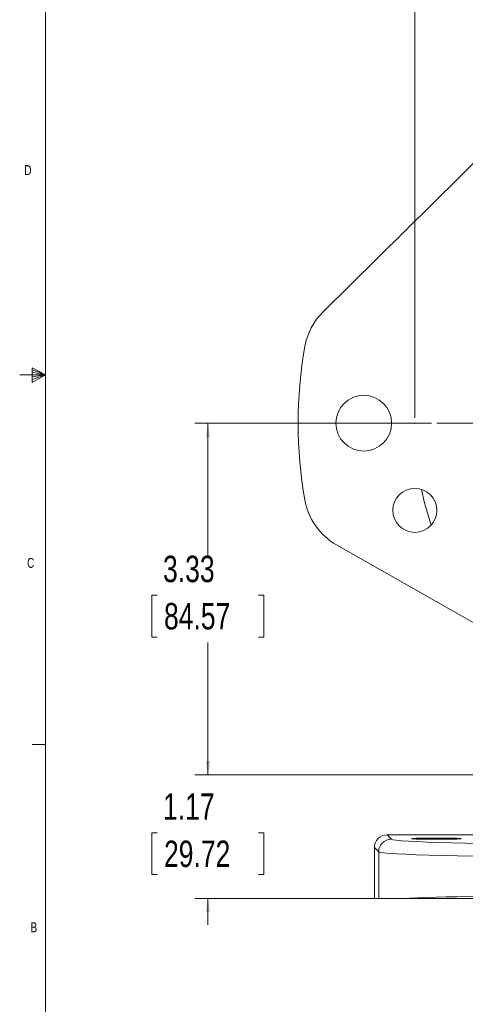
# Model space of a CAD drawing. Header units: inches. Extents: x 0.3 to 33.9, y 0.2 to 21.6.
# Tile 2 of 23: x 0.3 to 4.5, y 4.9 to 14.3. Entities that reach past the tile are written whole.
import ezdxf

# ---------------------------------------------------------------- set-up
doc = ezdxf.new("R2010")
doc.units = ezdxf.units.IN
doc.header["$MEASUREMENT"] = 0
doc.header["$PDSIZE"] = -1
doc.layers.add('SLD-0', color=7, linetype='Continuous', lineweight=15)
doc.styles.add('SLDTEXTSTYLE0', font='TXT', dxfattribs={"width": 0.75})
doc.dimstyles.new('SLDDIMSTYLE0', dxfattribs={"dimtxt": 0.25, "dimasz": 0.13, "dimexe": 0, "dimexo": 0.0625, "dimgap": 0.0625, "dimtad": 0, "dimtih": 1, "dimtoh": 1, "dimrnd": 1e-09, "dimzin": 12, "dimdsep": 46, "dimtxsty": 'SLDTEXTSTYLE0', "dimsah": 1, "dimcen": 0.09, "dimadec": 0, "dimazin": 3, "dimtfac": 1, "dimtofl": 0, "dimtmove": 0, "dimatfit": 3, "dimfxl": 1, "dimfrac": 2, "dimtolj": 1, "dimtzin": 12, "dimarcsym": 0})
doc.dimstyles.new('SLDDIMSTYLE1', dxfattribs={"dimtxt": 0.25, "dimasz": 0.13, "dimexe": 0, "dimexo": 0.0625, "dimgap": 0.0625, "dimtad": 0, "dimtih": 1, "dimtoh": 1, "dimrnd": 1e-09, "dimzin": 12, "dimdsep": 46, "dimtxsty": 'SLDTEXTSTYLE0', "dimsah": 1, "dimcen": 0.09, "dimadec": 0, "dimazin": 3, "dimtfac": 1, "dimtmove": 0, "dimatfit": 0, "dimfxl": 1, "dimfrac": 2, "dimtolj": 1, "dimtzin": 12, "dimarcsym": 0})

# ---------------------------------------------------------------- blocks, each defined once
blk = doc.blocks.new('_D')
at = {"layer": 'SLD-0'}
for p, q in [((4.017, 10.5016), (4.017, 15.7038)), ((7.097, 13.3717), (7.097, 15.7038)), ((4.017, 15.5788), (4.9384, 15.5788)), ((5.0779, 15.6156), (5.0271, 15.6156)), ((5.0271, 15.6156), (5.0271, 15.2188)), ((6.0361, 15.6156), (6.0869, 15.6156)), ((6.0869, 15.6156), (6.0869, 15.2188)), ((7.097, 15.5788), (6.1757, 15.5788)), ((5.0271, 15.2188), (5.0779, 15.2188)), ((6.0869, 15.2188), (6.0361, 15.2188))]:
    blk.add_line(p, q, dxfattribs=at)
for points in [[(4.017, 15.5788), (4.147, 15.5588), (4.147, 15.5988)], [(7.097, 15.5788), (6.967, 15.5988), (6.967, 15.5588)]]:
    blk.add_solid(points, dxfattribs=at)
at = {"layer": 'SLD-0', "char_height": 0.25, "attachment_point": 1, "style": 'SLDTEXTSTYLE0'}
for s, insert in [('3.08', (5.1322, 15.9887, 0.0039)), ('78.23', (5.1414, 15.541, 0.0039))]:
    blk.add_mtext(s, dxfattribs=dict(at, insert=insert))
blk = doc.blocks.new('_D_4')
at = {"layer": 'SLD-0'}
for p, q in [((4.1769, 10.4516), (1.9356, 10.4516)), ((2.0606, 10.4516), (2.0606, 9.1976)), ((1.5815, 8.8236), (1.5307, 8.8236)), ((1.5307, 8.8236), (1.5307, 8.4267)), ((2.5397, 8.8236), (2.5905, 8.8236)), ((2.5905, 8.8236), (2.5905, 8.4267)), ((1.5307, 8.4267), (1.5815, 8.4267)), ((2.5905, 8.4267), (2.5397, 8.4267)), ((2.0606, 7.122), (2.0606, 8.3759)), ((5.662, 7.122), (1.9356, 7.122))]:
    blk.add_line(p, q, dxfattribs=at)
for points in [[(2.0606, 10.4516), (2.0406, 10.3216), (2.0806, 10.3216)], [(2.0606, 7.122), (2.0806, 7.252), (2.0406, 7.252)]]:
    blk.add_solid(points, dxfattribs=at)
at = {"layer": 'SLD-0', "char_height": 0.25, "attachment_point": 1, "style": 'SLDTEXTSTYLE0'}
for s, insert in [('3.33', (1.6357, 9.1966, -2.3339)), ('84.57', (1.6449, 8.749, -2.3339))]:
    blk.add_mtext(s, dxfattribs=dict(at, insert=insert))
blk = doc.blocks.new('_D_5')
at = {"layer": 'SLD-0'}
for p, q in [((2.0606, 7.122), (2.0606, 7.372)), ((5.662, 7.122), (1.9356, 7.122)), ((1.5815, 6.5738), (1.5307, 6.5738)), ((1.5307, 6.5738), (1.5307, 6.1769)), ((2.5397, 6.5738), (2.5905, 6.5738)), ((2.5905, 6.5738), (2.5905, 6.1769)), ((1.5307, 6.1769), (1.5815, 6.1769)), ((2.5905, 6.1769), (2.5397, 6.1769)), ((5.6253, 5.952), (1.9356, 5.952)), ((2.0606, 5.952), (2.0606, 5.702))]:
    blk.add_line(p, q, dxfattribs=at)
for points in [[(2.0606, 7.122), (2.0806, 7.252), (2.0406, 7.252)], [(2.0606, 5.952), (2.0406, 5.822), (2.0806, 5.822)]]:
    blk.add_solid(points, dxfattribs=at)
at = {"layer": 'SLD-0', "char_height": 0.25, "attachment_point": 1, "style": 'SLDTEXTSTYLE0'}
for s, insert in [('1.17', (1.6357, 6.9468, -2.3339)), ('29.72', (1.6449, 6.4992, -2.3339))]:
    blk.add_mtext(s, dxfattribs=dict(at, insert=insert))
blk = doc.blocks.new('SW_CENTERMARKSYMBOL_0')
at = {"layer": 'SLD-0', "color": 0}
for p, q in [((0, 1), (0, 2.8701)), ((0, 0), (0, 0.5)), ((-1, 0), (-2.8701, 0)), ((0, 0), (-0.5, 0)), ((0, 0), (0, -0.5)), ((0, 0), (0.5, 0)), ((1, 0), (2.8701, 0)), ((0, -1), (0, -2.8701))]:
    blk.add_line(p, q, dxfattribs=at)

msp = doc.modelspace()

# ---------------------------------------------------------------- linework, layer by layer
at = {"color": 7, "linetype": 'Continuous', "lineweight": 0}
for p, q in [((0.5229, 21.4106), (0.5229, 0.4106)), ((0.5229, 10.9106), (0.2798, 10.9106)), ((0.3989, 10.9761), (0.3989, 10.8373)), ((0.5229, 10.9106), (0.3989, 10.9761)), ((0.3989, 10.9577), (0.5229, 10.9106)), ((0.3989, 10.9337), (0.5229, 10.9106)), ((0.3989, 10.8373), (0.5229, 10.9106)), ((0.3989, 10.8646), (0.5229, 10.9106)), ((0.3989, 10.8914), (0.5229, 10.9106)), ((0.5229, 7.4106), (0.3979, 7.4106))]:
    msp.add_line(p, q, dxfattribs=at)
at = {"color": 7, "linetype": 'Continuous', "lineweight": 15}
for p, q in [((5.519, 13.8481), (3.1503, 11.5077)), ((3.2774, 9.2991), (7.4849, 6.8989)), ((3.7553, 6.5532), (3.796, 6.5126)), ((3.7553, 6.5532), (5.4121, 6.5532)), ((3.676, 6.3926), (3.6354, 6.4333)), ((3.6354, 5.952), (3.6354, 6.4333)), ((3.676, 5.952), (3.676, 6.3926)), ((3.676, 5.952), (3.6354, 5.952)), ((3.9013, 5.952), (3.676, 5.952))]:
    msp.add_line(p, q, dxfattribs=at)
for centre, radius in [((3.5345, 10.4516), 0.2635), ((4.0181, 9.6266), 0.2085)]:
    msp.add_circle(centre, radius, dxfattribs=at)
for centre, radius, start, end in [((3.5813, 11.0715), 0.6132, 134.65572, 170), ((7.097, 10.4516), 4.1832, 170, 190), ((7.097, 10.4516), 3.08, 191.73299, 198.26754), ((3.5813, 9.8317), 0.6132, 190, 240.29747), ((3.7961, 6.3925), 0.1201, 90.04597, 179.95403)]:
    msp.add_arc(centre, radius, start, end, dxfattribs=at)
for centre, major_axis, ratio, start_param, end_param in [((3.7554, 6.4332), (-0.0849, 0.0849), 0.999315, 5.49813, 7.068241), ((5.6753, 6.5139), (1.88, 0), 0.026186, 3.167773, 4.712389), ((5.6753, 6.3939), (2, 0), 0.024615, 3.167773, 4.712389), ((5.6753, 5.9293), (2, 0), 0.024615, 1.570796, 2.661649)]:
    msp.add_ellipse(centre, major_axis=major_axis, ratio=ratio, start_param=start_param, end_param=end_param, dxfattribs=at)
msp.add_ellipse((4.222, 6.5172), major_axis=(0.2344, 0), ratio=0.026186, dxfattribs=at)
msp.add_open_spline([(5.6753, 5.952), (5.5951, 5.952), (5.4398, 5.952), (5.2124, 5.952), (4.9958, 5.952), (4.7876, 5.952), (4.591, 5.952), (4.408, 5.952), (4.2246, 5.952), (4.0478, 5.952), (3.9501, 5.952), (3.9013, 5.952)], degree=3, knots=[0, 0, 0, 0, 0.110362, 0.213754, 0.317476, 0.420866, 0.524226, 0.627917, 0.731274, 0.865638, 1, 1, 1, 1], dxfattribs=at)
at = {"layer": 'SLD-0'}
msp.add_point((4.017, 10.4516), dxfattribs=at)

# ---------------------------------------------------------------- block references
msp.add_blockref('SW_CENTERMARKSYMBOL_0', (7.097, 10.4516), dxfattribs=at)

# ---------------------------------------------------------------- texts
at = {"color": 7, "linetype": 'Continuous', "lineweight": 0, "char_height": 0.0938, "attachment_point": 1, "style": 'SLDTEXTSTYLE0'}
for s, insert in [('D', (0.3237, 12.8955)), ('C', (0.3492, 9.1757)), ('B', (0.3826, 5.725))]:
    msp.add_mtext(s, dxfattribs=dict(at, insert=insert))

# ---------------------------------------------------------------- dimensions: what is measured, and where the dimension line sits
at = {"layer": 'SLD-0'}
dim = msp.add_linear_dim(base=(7.097, 15.5788), p1=(4.017, 10.4516), p2=(7.097, 13.3217), dimstyle='SLDDIMSTYLE0', dxfattribs=at)
dim.commit()
dim.dimension.update_dxf_attribs({"geometry": '_D', "text_midpoint": (5.557, 15.5788), "dimtype": 160})
for base, p1, p2, dimstyle, picture, middle in [((2.0606, 7.122), (4.2269, 10.4516), (5.712, 7.122), 'SLDDIMSTYLE0', '_D_4', (2.0606, 8.7868)), ((2.0606, 5.952), (5.712, 7.122), (5.6753, 5.952), 'SLDDIMSTYLE1', '_D_5', (2.0606, 6.537))]:
    dim = msp.add_linear_dim(base=base, p1=p1, p2=p2, angle=90, dimstyle=dimstyle, dxfattribs=at)
    dim.commit()
    dim.dimension.update_dxf_attribs({"geometry": picture, "text_midpoint": middle, "dimtype": 160})

doc.saveas('drawing.dxf')
